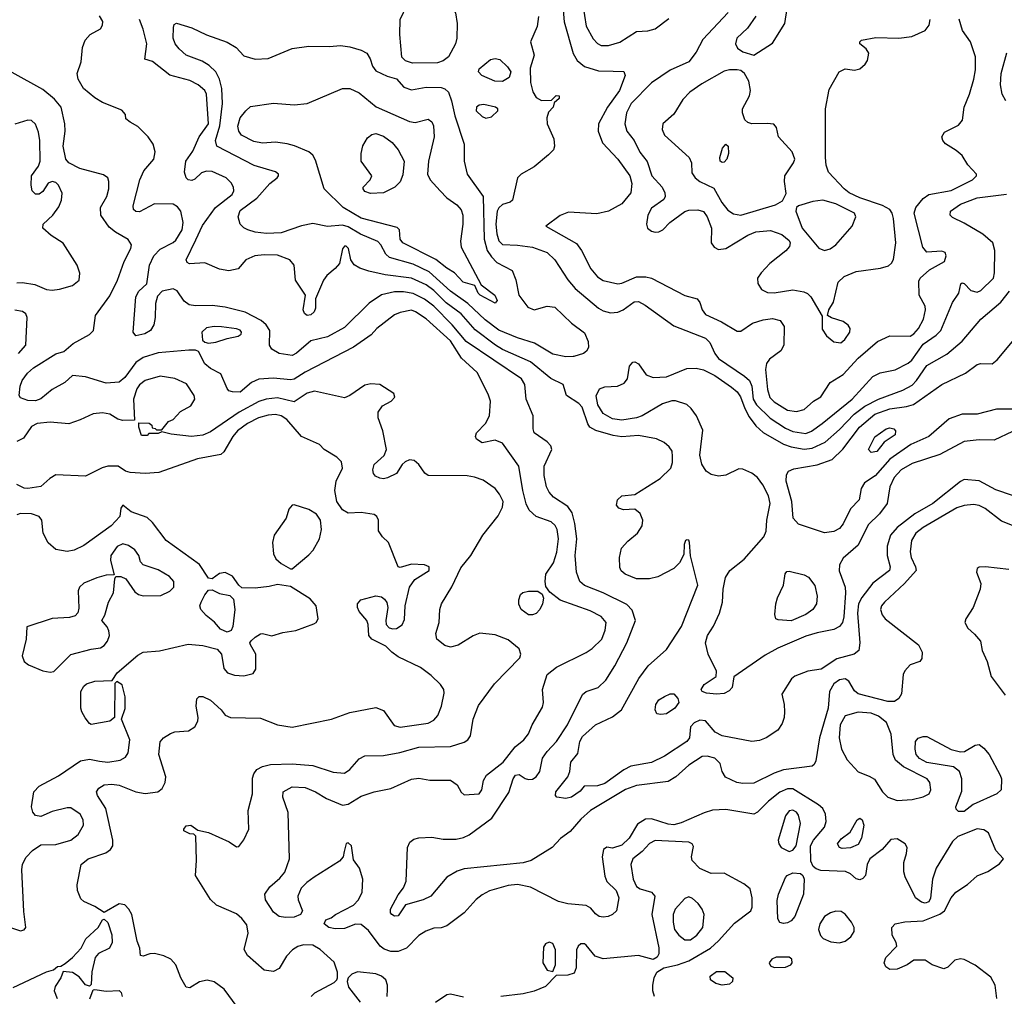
# Model space of a CAD drawing. Extents: x 1173079 to 1307053, y 522583 to 678478.
# Tile 233 of 256: x 1225291 to 1230581, y 606966 to 612215. Entities that reach past the tile are written whole.
import ezdxf

# ---------------------------------------------------------------- set-up
doc = ezdxf.new("R2010")
doc.units = 0

msp = doc.modelspace()

# ---------------------------------------------------------------- linework, layer by layer
at = {"layer": '0CON20XD'}
for points in [[(1228202.4, 612375), (1228216.2, 612203.8), (1228263.8, 612033.8), (1228285.4, 611995), (1228325, 611963.2), (1228400.6, 611940.6), (1228478.6, 611938.6), (1228536.9, 611936.9), (1228542.9, 611915), (1228512.5, 611835), (1228449.1, 611745), (1228400.5, 611655), (1228398.9, 611615), (1228422.6, 611552.6), (1228504.6, 611465), (1228568.2, 611375), (1228579.5, 611335), (1228574.4, 611285), (1228525, 611225.6), (1228455, 611186.2), (1228392.2, 611172.2), (1228238.8, 611181.2), (1228195, 611162.9), (1228117.5, 611105), (1228282.2, 611012.2), (1228309.4, 610975), (1228358.5, 610875), (1228395, 610832.5), (1228425, 610813.2), (1228505, 610796), (1228525, 610798.7), (1228605, 610832.2), (1228655, 610833.1), (1228685, 610826.4), (1228865, 610733.1), (1228930, 610715), (1228944.3, 610694.3), (1228957.1, 610655), (1228975, 610630.6), (1229061.4, 610591.4), (1229145, 610540), (1229165, 610541.2), (1229227, 610583), (1229285, 610601.5), (1229335, 610608.5), (1229377.3, 610597.3), (1229398.1, 610565), (1229396.9, 610465), (1229380.8, 610435), (1229319.1, 610390.9), (1229302.9, 610367.1), (1229298.2, 610335), (1229307.7, 610227.7), (1229321.8, 610185), (1229345, 610161.6), (1229415, 610116.9), (1229465, 610108.9), (1229505, 610120), (1229556.2, 610163.8), (1229595, 610188), (1229645.6, 610264.4), (1229715, 610308.5), (1229794.8, 610395.2), (1229898.9, 610485), (1229966.3, 610516.3), (1230075, 610514.7), (1230095, 610526.8), (1230118.9, 610555), (1230146.2, 610605), (1230157.9, 610655), (1230154.6, 610674.6), (1230124, 610735), (1230121.2, 610808.8), (1230128.8, 610825), (1230178.9, 610871.1), (1230258.6, 610915), (1230269.2, 610945), (1230262.7, 610962.7), (1230245, 610970.8), (1230165, 610965.6), (1230142.7, 610992.7), (1230096.6, 611175), (1230106.2, 611205), (1230145, 611254.1), (1230175, 611274.7), (1230295, 611296.4), (1230410.6, 611355), (1230431.1, 611375), (1230431.1, 611385), (1230384.8, 611434.8), (1230353.6, 611485), (1230322.6, 611512.6), (1230265, 611548.1), (1230250.6, 611565), (1230245.7, 611585), (1230259.7, 611610.3), (1230335, 611648.8), (1230356.2, 611675), (1230364.2, 611745), (1230393.3, 611815), (1230417.5, 611895), (1230425.6, 611945), (1230425.6, 612014.4), (1230398.6, 612095), (1230356.8, 612156.8), (1230337.6, 612217.6)], [(1227401.8, 611981.8), (1227364.3, 611994.3), (1227344.1, 612014.1), (1227332.9, 612135), (1227335.6, 612215), (1227373.1, 612295), (1227395, 612316.9), (1227415, 612321.1), (1227585, 612291.9), (1227617.8, 612277.8), (1227631.7, 612251.7), (1227640.4, 612195), (1227639.6, 612115), (1227632.5, 612085), (1227594.6, 612015.4), (1227565, 611993.5), (1227535, 611983.2), (1227401.8, 611981.8)], [(1228316.4, 612295), (1228335, 612180), (1228371.7, 612111.7), (1228395, 612087.5), (1228415, 612076.5), (1228453.8, 612076.2), (1228515, 612094.7), (1228605, 612151.3), (1228665, 612155.4), (1228705, 612166.2), (1228778, 612222)], [(1229245, 612232.9), (1229201.6, 612168.4), (1229144.5, 612115), (1229136.7, 612085), (1229147.5, 612062.5), (1229175, 612042.5), (1229235, 612024.2), (1229335, 612089.5), (1229401.9, 612195), (1229413.3, 612275)], [(1230625, 609495.7), (1230565, 609520), (1230477.8, 609587.8), (1230445, 609604.1), (1230415, 609608.6), (1230365, 609604.2), (1230325, 609591.2), (1230145, 609485.2), (1230106, 609455), (1230081.8, 609415), (1230075.3, 609355), (1230080, 609325), (1230103.5, 609275), (1230106.3, 609253.7), (1230045.2, 609184.8), (1229937.8, 609085), (1229921.1, 609065), (1229915.7, 609045), (1229925, 609016.7), (1229940, 608995), (1230120, 608855), (1230140, 608815), (1230138, 608782), (1230127.5, 608765), (1230075, 608747.1), (1230046.1, 608715), (1230037.3, 608695), (1230028, 608592), (1230014.1, 608565.9), (1229990, 608550), (1229955, 608550.7), (1229795, 608590.8), (1229775, 608607.7), (1229745, 608659.1), (1229725, 608672.5), (1229695, 608666.5), (1229665, 608644.7), (1229642.3, 608605), (1229635, 608513.8), (1229587.9, 608355), (1229568.8, 608231.2), (1229559.1, 608210.9), (1229547.6, 608202.4), (1229395, 608182.5), (1229345, 608165.6), (1229235, 608111.8), (1229175, 608109.5), (1229143.3, 608115), (1229083.6, 608143.6), (1229064, 608175), (1229055, 608216.7), (1229025, 608245.6), (1228985, 608256.2), (1228956.7, 608255), (1228885, 608208.5), (1228815.2, 608144.8), (1228775, 608119.6), (1228605, 608099.8), (1228545, 608076.8), (1228358.2, 607965), (1228305, 607918.2), (1228248, 607852), (1228196.3, 607813.7), (1228151.9, 607765), (1228038.8, 607695), (1227996, 607684), (1227679.5, 607650.5), (1227640.8, 607639.2), (1227585, 607607.1), (1227500, 607505), (1227458.8, 607485), (1227362.7, 607457.3), (1227325, 607399.1), (1227305, 607396.4), (1227290, 607405), (1227282.2, 607415), (1227283.5, 607435), (1227325, 607512), (1227351.9, 607548.1), (1227366.8, 607585), (1227374.6, 607765), (1227386, 607794), (1227409.1, 607810.9), (1227435, 607818.5), (1227505, 607820.5), (1227565, 607810.5), (1227635, 607810.5), (1227675, 607818.8), (1227705, 607833.8), (1227826.8, 607923.2), (1227918.5, 608061.5), (1227941.2, 608135), (1227955, 608154.4), (1227975, 608158.9), (1228007, 608137), (1228025, 608131.8), (1228045, 608133.1), (1228065.6, 608145), (1228084.5, 608175), (1228099.6, 608245), (1228125, 608281.2), (1228174.6, 608335), (1228233.8, 608425), (1228315, 608588.9), (1228335, 608603.3), (1228398.8, 608625), (1228439.4, 608665), (1228488, 608742), (1228553.1, 608865), (1228598.5, 608985), (1228581.4, 609041.4), (1228551.9, 609071.9), (1228425, 609135.3), (1228325, 609173.8), (1228299.4, 609195), (1228282.9, 609245), (1228274.6, 609334.6), (1228283.9, 609425), (1228273.6, 609506.4), (1228258.4, 609565), (1228235, 609597.9), (1228159.4, 609649.4), (1228136.2, 609676.2), (1228121.5, 609705), (1228108.5, 609765), (1228108.2, 609815), (1228150.6, 609905), (1228143.7, 609923.7), (1228125, 609945.8), (1228054.3, 609995), (1228048.6, 610015), (1228049.6, 610085), (1228012.3, 610175), (1228005.4, 610255), (1227986.9, 610285), (1227690.3, 610485), (1227615, 610575.2), (1227515, 610674.4), (1227465, 610712.5), (1227405, 610743.5), (1227352.5, 610752.5), (1227305, 610753), (1227234.7, 610735.3), (1227168.3, 610691.7), (1227035, 610560), (1226945, 610510.8), (1226855, 610489.2), (1226777.7, 610422.3), (1226755, 610410.4), (1226685, 610420.9), (1226644.7, 610444.7), (1226633.5, 610465), (1226634.7, 610545), (1226615.6, 610575.6), (1226587.4, 610597.4), (1226502.1, 610642.1), (1226395, 610670), (1226325, 610679.1), (1226235, 610677.2), (1226202, 610682), (1226175, 610701.5), (1226137.3, 610757.3), (1226115, 610768.9), (1226056.2, 610755), (1226031.2, 610728.8), (1226021.2, 610688.8), (1226019.2, 610615), (1226011.4, 610575), (1225994.2, 610545), (1225963.3, 610526.7), (1225915.6, 610515.6), (1225899.5, 610535), (1225915, 610726.2), (1225931.1, 610755), (1225974.4, 610795.6), (1225987.5, 610895), (1226010.7, 610945), (1226045, 610981.8), (1226115, 611016.9), (1226129.9, 611030.1), (1226164.1, 611085), (1226169.6, 611125), (1226155.9, 611185.9), (1226139, 611209), (1226115, 611222.9), (1226015.4, 611224.6), (1225935, 611181.8), (1225913.9, 611183.9), (1225902.5, 611195), (1225901.1, 611215), (1225935.5, 611355), (1225957.9, 611402.1), (1226011.9, 611465), (1226017.8, 611505), (1226008.6, 611545), (1225980.6, 611585), (1225925, 611640.8), (1225883.8, 611663.8), (1225861.7, 611681.7), (1225860, 611705), (1225838.8, 611728.8), (1225735, 611770), (1225695, 611794.4), (1225634, 611845), (1225604, 611895), (1225600, 611925), (1225621.2, 611988.8), (1225628.6, 612065), (1225642, 612105), (1225670, 612135), (1225724.2, 612165.8), (1225736.2, 612185), (1225738, 612205), (1225720, 612235)], [(1230625, 609658.2), (1230535, 609687.6), (1230445, 609736.6), (1230365, 609742.9), (1230345, 609732.9), (1230196.4, 609615), (1230100.1, 609559.9), (1230005.2, 609484.8), (1229970, 609445), (1229950.9, 609385), (1229950.9, 609335), (1229967.9, 609275), (1229963.8, 609255), (1229874.5, 609185.5), (1229815, 609110), (1229796.5, 609075), (1229791.1, 609025), (1229804.4, 608865.6), (1229800, 608825), (1229774.5, 608805.5), (1229680.8, 608779.2), (1229596.7, 608723.3), (1229525, 608713.1), (1229455, 608687.1), (1229437.6, 608672.4), (1229385, 608590), (1229397.5, 608535), (1229399.2, 608495), (1229398, 608465), (1229387.3, 608432.7), (1229363.2, 608396.8), (1229302, 608355), (1229265, 608340), (1229225, 608336.1), (1229065.6, 608365.6), (1229027.1, 608385), (1228975.6, 608445.6), (1228945, 608450.6), (1228914.4, 608435), (1228895.5, 608415), (1228889.1, 608355), (1228875.5, 608335), (1228755, 608255.9), (1228685, 608223.4), (1228575, 608202.3), (1228536.4, 608183.6), (1228435, 608109.2), (1228395, 608096.5), (1228324, 608096), (1228302.4, 608067.6), (1228255, 608035.4), (1228225, 608028.2), (1228177, 608037), (1228170, 608045), (1228171.9, 608065), (1228235.8, 608145), (1228246, 608175), (1228252, 608225), (1228289.4, 608270.6), (1228299.7, 608335), (1228315, 608362.7), (1228385, 608424.6), (1228475, 608467.5), (1228523.7, 608506.3), (1228616.7, 608673.3), (1228668.1, 608741.9), (1228765, 608830), (1228846, 608954), (1228934.2, 609175), (1228895, 609332.5), (1228888.8, 609405), (1228885, 609416.7), (1228875, 609420), (1228867.5, 609415), (1228861.2, 609395), (1228858.8, 609341.2), (1228836, 609295), (1228805, 609266), (1228718.9, 609221.1), (1228675, 609210.5), (1228605, 609210.5), (1228543.8, 609235), (1228521.9, 609251.9), (1228515, 609270), (1228513.6, 609325), (1228524.3, 609375), (1228557.3, 609412.7), (1228609.2, 609455), (1228634.4, 609495), (1228639.4, 609525), (1228625, 609560), (1228595, 609584.4), (1228535, 609580.8), (1228509.2, 609589.2), (1228498, 609605), (1228502.5, 609635), (1228525, 609655.8), (1228595, 609663.1), (1228731, 609749), (1228788.8, 609805), (1228798.5, 609835), (1228798, 609868), (1228795.6, 609895), (1228779.5, 609919.5), (1228753.1, 609943.1), (1228712.4, 609962.4), (1228615, 609980.9), (1228525, 609972), (1228479.6, 609979.6), (1228386.2, 610006.2), (1228354.7, 610024.7), (1228342.5, 610042.5), (1228312.4, 610132.4), (1228295, 610152.5), (1228228.8, 610195), (1228211.2, 610255), (1228145, 610287.1), (1228035, 610375.8), (1227885, 610442.7), (1227846.2, 610466.2), (1227738, 610548), (1227663.2, 610633.2), (1227582.4, 610692.4), (1227515, 610759), (1227475, 610789.6), (1227395, 610826.3), (1227255, 610843.5), (1227167.3, 610862.7), (1227118.6, 610878.6), (1227087.7, 610897.7), (1227069.1, 610925), (1227057.5, 610985), (1227045, 610998.1), (1227035, 610997.1), (1227025, 610983.3), (1227008.5, 610905), (1226985, 610876.9), (1226940.3, 610839.7), (1226922.5, 610815), (1226880, 610715), (1226880.5, 610665), (1226873.1, 610645), (1226855, 610628.1), (1226835, 610624.5), (1226820, 610635), (1226813.3, 610655), (1226826.9, 610735), (1226772.7, 610815), (1226764.5, 610895), (1226742.5, 610925), (1226675, 610949.7), (1226605, 610951.8), (1226553.9, 610946.1), (1226506, 610925), (1226464.6, 610875.4), (1226415, 610865.3), (1226365, 610873.8), (1226285, 610907.3), (1226202.4, 610902.4), (1226189.7, 610909.7), (1226186, 610925), (1226237.6, 611032.4), (1226272.1, 611107.9), (1226343.3, 611205), (1226431.5, 611275), (1226440.8, 611295), (1226440, 611315), (1226427.3, 611337.3), (1226399.2, 611365), (1226325, 611399.6), (1226295, 611401.5), (1226267.5, 611392.5), (1226231.7, 611358.3), (1226215, 611350), (1226195, 611354.2), (1226184.3, 611365), (1226175.7, 611395), (1226183.5, 611455), (1226221.4, 611508.6), (1226255.7, 611585), (1226305.9, 611655), (1226294, 611815), (1226284.6, 611835), (1226248.9, 611865), (1226205, 611888), (1226097.1, 611917.1), (1226005, 611990), (1225962.5, 612002.5), (1225974.5, 612085), (1225955, 612163.3), (1225934.6, 612215)], [(1228077.9, 612232.1), (1228071.7, 612178.3), (1228034.3, 612095.7), (1228054.3, 612025), (1228033.7, 611955), (1228035, 611876.7), (1228046.8, 611826.8), (1228065, 611796.7), (1228095, 611780), (1228147.5, 611782.5), (1228173, 611807), (1228190, 611805), (1228188.3, 611791.7), (1228162.5, 611767.5), (1228156.7, 611745), (1228131.7, 611718.3), (1228122.1, 611687.9), (1228124.5, 611655), (1228160.4, 611575), (1228164.5, 611535), (1228158.1, 611515), (1228132.1, 611487.9), (1228055, 611424.6), (1227984.3, 611385), (1227965.8, 611365), (1227939.2, 611245), (1227925.6, 611234.4), (1227885, 611222.1), (1227865, 611203.6), (1227855.3, 611185), (1227849.6, 611115), (1227853.8, 611063.8), (1227865, 611026.7), (1227885, 611007.3), (1227965, 611003.8), (1228045, 610991.7), (1228125, 610962.7), (1228166.1, 610925), (1228236.1, 610816.1), (1228275, 610769.6), (1228400, 610665), (1228425, 610650.5), (1228465, 610639.6), (1228505, 610642.1), (1228533.1, 610655), (1228591.7, 610698.3), (1228615, 610700.8), (1228651.3, 610681.3), (1228805, 610569.5), (1228975, 610503.3), (1228999, 610479), (1229025, 610420.4), (1229044.3, 610394.3), (1229185, 610299.2), (1229210.9, 610275), (1229223.8, 610245), (1229230.6, 610175), (1229248.6, 610145), (1229323.3, 610073.3), (1229405, 610019), (1229445, 610001.2), (1229515, 609991.2), (1229545, 610003.6), (1229601.5, 610045), (1229763.4, 610175), (1229875, 610296.5), (1229913, 610317), (1229995, 610332.7), (1230065, 610368.9), (1230083.9, 610385), (1230145, 610471.6), (1230215, 610519.4), (1230239.6, 610545), (1230303.1, 610695), (1230336, 610745), (1230347.5, 610795), (1230355, 610800), (1230365, 610796.7), (1230400, 610760), (1230435, 610750.6), (1230455, 610760), (1230521.9, 610825), (1230527.8, 610855), (1230529.5, 610975), (1230519.1, 611015), (1230465, 611062.4), (1230365, 611121.8), (1230301.5, 611151.5), (1230290.6, 611165), (1230292.2, 611185), (1230345, 611224.2), (1230435, 611258), (1230592.5, 611277.5)], [(1229097.1, 612252.9), (1228961.2, 612108.8), (1228925, 612040), (1228885, 611987.8), (1228785, 611944.4), (1228685, 611874.6), (1228575.9, 611765), (1228550, 611715), (1228542.7, 611655), (1228551.9, 611615), (1228592.2, 611565), (1228622.8, 611502.8), (1228662.4, 611452.4), (1228687.8, 611375), (1228742.2, 611315), (1228756.9, 611285), (1228757.9, 611265), (1228750.9, 611249.1), (1228685, 611202.1), (1228664.7, 611165), (1228658.8, 611115), (1228664.5, 611095), (1228685, 611079.1), (1228705, 611073.6), (1228725.4, 611074.6), (1228745.4, 611084.6), (1228784.5, 611125.5), (1228865, 611184.3), (1228885, 611191.4), (1228935, 611193.5), (1228965, 611183.5), (1228985, 611155.6), (1229007.5, 611095), (1229005.5, 611015), (1229021.8, 610991.8), (1229045, 610979.2), (1229085, 610985.4), (1229202.8, 611057.2), (1229245, 611074.8), (1229325, 611081.2), (1229385, 611061.1), (1229425, 611028.1), (1229430, 611015), (1229426.2, 610995), (1229407.3, 610972.7), (1229320.5, 610905), (1229275, 610854.4), (1229255.4, 610825), (1229256.9, 610796.9), (1229275.5, 610765.5), (1229307.8, 610747.8), (1229345, 610747.1), (1229445, 610762.1), (1229502.8, 610752.8), (1229523.6, 610743.6), (1229541.4, 610725), (1229601.7, 610621.7), (1229602.3, 610552.3), (1229626, 610515), (1229665, 610482.9), (1229701.7, 610478.3), (1229724.6, 610495.4), (1229750.6, 610535), (1229752.5, 610555), (1229742.4, 610572.4), (1229715, 610592.9), (1229652, 610612), (1229630, 610625), (1229638.8, 610655), (1229663.2, 610696.8), (1229688.6, 610805), (1229720, 610835), (1229785, 610862), (1229915, 610879.5), (1229958.8, 610891.2), (1229974.5, 610905.5), (1229985, 610926.7), (1229998.2, 611015), (1229985.8, 611145.8), (1229978.7, 611175), (1229965, 611194.5), (1229926.9, 611216.9), (1229805, 611256.6), (1229747.5, 611285), (1229719.5, 611305), (1229635.6, 611395), (1229623.6, 611433.6), (1229619.5, 611475), (1229619.2, 611735), (1229639.8, 611840.2), (1229694.3, 611935), (1229725, 611950), (1229775, 611944.2), (1229805, 611951.2), (1229833.3, 611975), (1229846.2, 611995), (1229853.3, 612035), (1229837.7, 612057.7), (1229804, 612085), (1229804, 612095), (1229813.3, 612105), (1229890.7, 612119.3), (1230014.3, 612115.7), (1230083.9, 612123.9), (1230155, 612157.1), (1230177.8, 612185), (1230181.8, 612215)], [(1228225, 610403.2), (1228155, 610418), (1228056.2, 610476.2), (1227965, 610505.3), (1227865, 610546.2), (1227790.9, 610600.9), (1227699.2, 610689.2), (1227605, 610755.2), (1227490.2, 610860.2), (1227405, 610900.6), (1227277.3, 610937.3), (1227257.7, 610955), (1227231.3, 611005), (1227215, 611022.7), (1227121.5, 611061.5), (1227055, 611101.9), (1227025, 611110.4), (1226945, 611103.6), (1226865, 611119.6), (1226805, 611106.2), (1226695, 611069.1), (1226615.9, 611065.9), (1226555, 611073.1), (1226516, 611085), (1226495, 611095.5), (1226475.6, 611115), (1226465.4, 611155.4), (1226475, 611190), (1226564.3, 611255.7), (1226634.3, 611335), (1226674, 611365), (1226682, 611375), (1226681.2, 611385), (1226665, 611396.9), (1226550.3, 611430.3), (1226350.5, 611535), (1226342.7, 611565), (1226365.7, 611644.3), (1226380.2, 611765), (1226377.1, 611845), (1226364.3, 611894.3), (1226344.2, 611934.2), (1226308.5, 611968.5), (1226271.1, 611991.1), (1226185.8, 612025), (1226148.1, 612058.1), (1226125.3, 612085.3), (1226115.5, 612115), (1226117, 612173), (1226121.4, 612188.6), (1226133.8, 612196.2), (1226215, 612170.9), (1226295, 612133.1), (1226405, 612094.4), (1226454.6, 612064.6), (1226495, 612020.8), (1226555, 612002.5), (1226625, 612006.7), (1226755, 612059.2), (1226845, 612072.9), (1226955, 612070.5), (1227014.6, 612075.4), (1227065, 612068.9), (1227125, 612051.2), (1227155.4, 612035.4), (1227173.3, 612005), (1227185.7, 611965), (1227205, 611940), (1227265, 611911.2), (1227315, 611896.7), (1227355, 611852.5), (1227395, 611838.1), (1227475, 611851.8), (1227555, 611850.5), (1227575, 611843.1), (1227594.4, 611825), (1227610.8, 611779.2), (1227628, 611698), (1227679.2, 611545), (1227678.9, 611455), (1227695.5, 611385), (1227780, 611265), (1227787, 611035), (1227803, 610975), (1227825, 610940), (1227855, 610910), (1227937.3, 610867.3), (1227957, 610817), (1227972.8, 610735), (1228020.5, 610670.5), (1228055, 610654.6), (1228125, 610674.5), (1228165, 610669.1), (1228254.6, 610584.6), (1228325, 610532), (1228345.4, 610485.4), (1228346.6, 610453.4), (1228335.9, 610434.1), (1228319.2, 610420.8), (1228267.5, 610405), (1228265, 610404.6), (1228225, 610403.2)], [(1227885, 611883.5), (1227843.3, 611885), (1227773.3, 611915), (1227756, 611935), (1227758.8, 611951.2), (1227819.7, 612000.3), (1227845, 612005.8), (1227870.3, 612000.3), (1227911.7, 611961.7), (1227928.6, 611935), (1227920, 611905), (1227885, 611883.5)], [(1230589.6, 611779.6), (1230569.2, 611815), (1230560.4, 611865), (1230563.4, 611925), (1230593.9, 612036.1)], [(1229165, 611164), (1229350.9, 611219.1), (1229388.3, 611241.7), (1229408.8, 611281.2), (1229398.9, 611345), (1229401.5, 611375), (1229447.5, 611445), (1229454.4, 611465), (1229440.6, 611505), (1229366.7, 611585), (1229357.5, 611635), (1229342.5, 611652.5), (1229307.5, 611657.5), (1229225, 611654.4), (1229203, 611663), (1229187.3, 611677.3), (1229174.5, 611714.5), (1229174.5, 611735), (1229212.5, 611805), (1229217.7, 611835), (1229207.8, 611885), (1229185, 611926.2), (1229165, 611941.2), (1229145, 611946.2), (1229105, 611946), (1229075, 611938.1), (1228955, 611869.6), (1228891.9, 611825), (1228854.2, 611785.8), (1228805, 611707.8), (1228746, 611655), (1228742, 611625), (1228754.4, 611594.4), (1228886.7, 611475), (1228899.5, 611445), (1228902.2, 611392.2), (1228919.5, 611365), (1228945.2, 611345.2), (1229019.6, 611309.6), (1229063, 611233), (1229095, 611191.5), (1229125, 611171.5), (1229165, 611164)], [(1227194.5, 608064.5), (1227285, 608083.3), (1227395, 608133.1), (1227435, 608137.8), (1227495, 608126.9), (1227605, 608128), (1227641.7, 608101.7), (1227662.7, 608062.7), (1227678.3, 608048.3), (1227759.2, 608055), (1227774.4, 608075), (1227783.1, 608125), (1227798.1, 608155), (1227888.4, 608225), (1227952.8, 608307.2), (1228000, 608345), (1228023.7, 608376.3), (1228044.4, 608425), (1228099.3, 608520.7), (1228104.3, 608545), (1228100, 608615), (1228124, 608695), (1228174, 608735), (1228335, 608813.8), (1228366.9, 608835), (1228419.2, 608885), (1228436.7, 608933.3), (1228440.8, 608975), (1228415, 609007.7), (1228355, 609037.7), (1228194.7, 609094.7), (1228138.6, 609138.6), (1228118.3, 609168.3), (1228113.8, 609195), (1228118, 609235), (1228158.4, 609295), (1228177.2, 609352.8), (1228184.8, 609425), (1228178.8, 609475), (1228166.8, 609496.8), (1228145.7, 609515.7), (1228065, 609545.5), (1228028.1, 609578.1), (1228012.3, 609612.3), (1227993.8, 609685), (1227972.3, 609815), (1227885, 609938.1), (1227845, 609955.8), (1227775, 609940), (1227745, 609960), (1227740, 609975), (1227744.3, 609995), (1227794, 610045), (1227814.5, 610085.5), (1227819.5, 610165), (1227808.3, 610201.7), (1227748.3, 610318.3), (1227665, 610395.3), (1227605, 610488.6), (1227475, 610607.2), (1227417.5, 610645), (1227395, 610652.9), (1227335, 610642), (1227305, 610628.9), (1227209.5, 610555), (1227178.9, 610521.1), (1227084.4, 610455), (1226825, 610321.1), (1226765, 610283.5), (1226745, 610279.7), (1226655, 610288.6), (1226575, 610282.9), (1226535.3, 610264.7), (1226475, 610212.9), (1226433.9, 610213.9), (1226415, 610220), (1226405, 610233.3), (1226370.9, 610310.9), (1226315, 610340), (1226285, 610365.8), (1226250.8, 610430.8), (1226235, 610438), (1226198.7, 610438.7), (1226035, 610424.2), (1225955, 610399), (1225915, 610371.9), (1225855, 610292.5), (1225825, 610267.5), (1225755, 610261.1), (1225643.9, 610296.1), (1225575, 610302.5), (1225534, 610265), (1225465, 610227.3), (1225405, 610176.6), (1225375, 610166.5), (1225335, 610167.3), (1225295, 610181.9), (1225287.1, 610195), (1225292.5, 610245), (1225303.3, 610275), (1225333.4, 610315), (1225365, 610343.3), (1225485, 610419.2), (1225528.3, 610431.7), (1225578.8, 610475), (1225665, 610523.3), (1225687.1, 610545), (1225698.6, 610625), (1225775, 610730), (1225816.5, 610815), (1225851.5, 610915), (1225887.5, 610985), (1225890.6, 611005), (1225873.2, 611033.2), (1225805, 611072.9), (1225770.6, 611100.6), (1225726.4, 611165), (1225725.5, 611205), (1225758.2, 611265), (1225768.9, 611305), (1225770, 611345), (1225763.8, 611365), (1225740.3, 611380.3), (1225614.2, 611415), (1225555.6, 611445), (1225538.8, 611465), (1225523.5, 611535), (1225534.6, 611615), (1225533.2, 611655), (1225514.1, 611745), (1225478, 611788), (1225415, 611840), (1225250.8, 611930.8)], [(1227845, 610691.2), (1227765, 610733.6), (1227753.5, 610745), (1227735.8, 610785.8), (1227673.5, 610805), (1227627.1, 610855), (1227585, 610879.7), (1227526.7, 610926.7), (1227350, 611015), (1227335.6, 611035), (1227331.4, 611085), (1227318.5, 611098.5), (1227125, 611148), (1227028.5, 611205), (1226927.3, 611305), (1226880.5, 611460.5), (1226866, 611486), (1226845, 611504.5), (1226767.4, 611537.4), (1226727.1, 611547.1), (1226665, 611556.2), (1226595, 611550.4), (1226549.1, 611560.9), (1226481.9, 611595), (1226468.2, 611615), (1226462, 611642), (1226475, 611686.9), (1226505, 611725.8), (1226531.4, 611748.6), (1226655, 611766.7), (1226765, 611757.7), (1226835, 611764.6), (1227025, 611845.3), (1227065, 611845.3), (1227115, 611821.5), (1227206.1, 611746.1), (1227385, 611667.9), (1227415, 611662.2), (1227485, 611680), (1227505.4, 611665.4), (1227514.3, 611645), (1227517.1, 611585), (1227486.6, 611455), (1227482.1, 611385), (1227495.3, 611355), (1227549.2, 611295), (1227585, 611256.6), (1227639, 611219), (1227662.6, 611192.6), (1227670.8, 611165), (1227671.5, 611115), (1227658.8, 611025), (1227662.4, 610992.4), (1227769.7, 610789.7), (1227844, 610735), (1227855.8, 610705), (1227845, 610691.2)], [(1227795, 611686), (1227825, 611692), (1227860, 611725), (1227860, 611735), (1227846.2, 611745), (1227785, 611758.9), (1227758.8, 611755), (1227744.4, 611745), (1227743.3, 611725), (1227775, 611694), (1227795, 611686)], [(1225275, 610800.4), (1225305, 610802.1), (1225371.7, 610791.7), (1225434.3, 610764.3), (1225465, 610760.8), (1225505, 610765.8), (1225575, 610786.4), (1225611.1, 610815), (1225613.2, 610853.2), (1225599.2, 610895), (1225525, 611013.8), (1225460, 611055), (1225414.3, 611095), (1225416.9, 611115), (1225469.2, 611165), (1225500.3, 611209.7), (1225515.4, 611244.6), (1225518.3, 611281.7), (1225500, 611325), (1225485, 611339.4), (1225465, 611345.6), (1225443.4, 611336.6), (1225415, 611292), (1225395, 611277.1), (1225375, 611277.5), (1225358.6, 611295), (1225352.2, 611325), (1225353.3, 611375), (1225391.9, 611428.1), (1225401.1, 611455), (1225398.8, 611565), (1225391.1, 611611.1), (1225375, 611653.8), (1225355, 611672.5), (1225335, 611674.2), (1225265, 611652.5)], [(1227175, 611280), (1227145, 611291.2), (1227136.7, 611305), (1227136.7, 611315), (1227173.3, 611355), (1227183.3, 611375), (1227125.8, 611455), (1227125.7, 611495), (1227135, 611537.5), (1227160, 611580), (1227182.6, 611597.4), (1227205, 611602.9), (1227245, 611588.1), (1227291.4, 611555), (1227325, 611515.7), (1227355.6, 611455), (1227348.9, 611381.1), (1227335, 611343.8), (1227306.7, 611315), (1227245, 611284), (1227175, 611280)], [(1229065, 611446.7), (1229054.2, 611454.2), (1229052.5, 611475), (1229066.7, 611525), (1229085, 611546.2), (1229096.2, 611535), (1229098, 611495), (1229090, 611465), (1229075, 611448.8), (1229065, 611446.7)], [(1229615, 610974.4), (1229645, 610983.1), (1229676, 611004), (1229763.8, 611105), (1229782.5, 611155), (1229775.6, 611175), (1229675, 611224.3), (1229605, 611244.3), (1229552, 611238), (1229475.6, 611214.4), (1229463.8, 611205), (1229460, 611185), (1229495.3, 611095), (1229585, 610986.9), (1229615, 610974.4)], [(1229034, 608714), (1228989.2, 608805), (1228975.7, 608865.7), (1228985.6, 608905), (1229017.5, 608955), (1229050.5, 609025), (1229066.5, 609085), (1229070.4, 609155), (1229082.6, 609217.4), (1229105.7, 609255), (1229182.9, 609315), (1229288.9, 609435), (1229302.1, 609465), (1229305.4, 609525), (1229322.8, 609615), (1229314, 609655), (1229283.3, 609715), (1229254.4, 609754.4), (1229225, 609777.7), (1229175, 609798.9), (1229155, 609800.7), (1229085, 609767.2), (1229045, 609761.3), (1229005, 609770.4), (1228978, 609788), (1228956, 609826), (1228944.7, 609875), (1228960.9, 610009.1), (1228927.3, 610085), (1228898.9, 610125), (1228875, 610146.2), (1228815, 610166.7), (1228795, 610166.7), (1228745, 610149.6), (1228635, 610086.5), (1228604.2, 610075), (1228525, 610062.6), (1228475, 610070.2), (1228425, 610098.2), (1228396.2, 610145), (1228387.2, 610192.8), (1228405, 610230.5), (1228435, 610241.8), (1228503.3, 610245), (1228538.7, 610261.3), (1228555.5, 610285), (1228567, 610353), (1228585, 610374.3), (1228595, 610376.7), (1228615, 610365.6), (1228656.4, 610306.4), (1228695, 610291.5), (1228765, 610294.6), (1228875, 610340.4), (1228925, 610341.3), (1228965, 610333.3), (1229025, 610303.3), (1229115, 610240), (1229145, 610214.7), (1229163, 610187), (1229185.9, 610125.9), (1229210.6, 610080.6), (1229245, 610031.8), (1229285.5, 609995.5), (1229395, 609934.3), (1229435, 609918.3), (1229505, 609905.7), (1229548.5, 609911.5), (1229618.9, 609945), (1229695, 610011.9), (1229774.9, 610095.1), (1229831.9, 610138.1), (1229905, 610176.1), (1230035, 610223.3), (1230085, 610251.4), (1230108.1, 610275), (1230165, 610356.9), (1230272.6, 610417.4), (1230355, 610486.4), (1230454.5, 610605), (1230562.5, 610697.5), (1230609.3, 610755)], [(1225285, 610420.9), (1225323.6, 610465), (1225330, 610615), (1225323.1, 610633.1), (1225306.5, 610646.5), (1225265, 610653.1)], [(1226305, 610475.8), (1226345, 610481.4), (1226405, 610501.9), (1226465, 610513.1), (1226480.8, 610525), (1226482.9, 610535), (1226475.3, 610545.3), (1226455, 610552.7), (1226375, 610563.8), (1226335, 610565.9), (1226295, 610559.2), (1226268.9, 610535), (1226273, 610493), (1226285, 610481.2), (1226305, 610475.8)], [(1230695, 610121.4), (1230539, 610121), (1230435, 610094), (1230354.7, 610095.3), (1230285, 610068.8), (1230174.5, 609975), (1230078.4, 609931.6), (1229965, 609852.1), (1229886.6, 609763.4), (1229830, 609725), (1229812.5, 609695), (1229800.6, 609635), (1229754.1, 609585.9), (1229715.4, 609505), (1229695, 609480), (1229665, 609464), (1229615, 609457.8), (1229545, 609480.5), (1229475, 609503.8), (1229446.2, 609535), (1229439.3, 609625), (1229409.2, 609735), (1229411.2, 609768.8), (1229421.8, 609788.2), (1229449.4, 609800.6), (1229575, 609822.1), (1229655, 609851.6), (1229713.4, 609906.6), (1229802.3, 610025), (1229885.1, 610094.9), (1229965, 610123.8), (1230054.8, 610135.2), (1230093.1, 610146.9), (1230245, 610254.6), (1230371.4, 610315), (1230435, 610361.5), (1230455, 610367.8), (1230515, 610365.6), (1230542.9, 610387.1), (1230643.5, 610506.5)], [(1226857.5, 606965), (1226876, 606985), (1226979.7, 607040.3), (1226993.8, 607055), (1226998.8, 607065), (1226997.5, 607095), (1226979.5, 607149.5), (1226905, 607217.3), (1226865, 607240.8), (1226815, 607242.8), (1226785, 607233.8), (1226755.7, 607215), (1226725, 607182.5), (1226685, 607116), (1226655, 607100), (1226605, 607106.2), (1226514.5, 607184.5), (1226497.3, 607217.3), (1226518.5, 607305), (1226510.2, 607350.2), (1226485, 607383.3), (1226455, 607408.5), (1226348, 607455), (1226315.4, 607485.4), (1226235.6, 607615), (1226240.8, 607695), (1226237, 607827), (1226227, 607837), (1226205, 607840), (1226172.5, 607855), (1226172.5, 607865), (1226185, 607882.5), (1226210, 607885), (1226248.3, 607858.3), (1226305, 607846), (1226415.9, 607795.9), (1226455, 607770), (1226468.3, 607771.7), (1226495, 607807.5), (1226521.2, 607865), (1226518.6, 607965), (1226542.1, 608055), (1226542.1, 608137.9), (1226548.6, 608161.4), (1226565.4, 608184.6), (1226595, 608201.8), (1226638.2, 608211.8), (1226755, 608214.7), (1226865, 608206.5), (1226975, 608171.1), (1227035, 608164.5), (1227065.2, 608184.8), (1227115, 608242.2), (1227145, 608258.1), (1227245, 608260.9), (1227333.5, 608276.5), (1227434.7, 608305.3), (1227605, 608308.7), (1227678.3, 608331.7), (1227698, 608345), (1227712, 608365), (1227727.8, 608455), (1227755, 608529.2), (1227841.5, 608645), (1227977.5, 608785), (1227983.1, 608805), (1227973.6, 608833.6), (1227915, 608881.5), (1227845, 608908.2), (1227762.9, 608917.1), (1227726.2, 608903.8), (1227646.2, 608853.8), (1227605, 608843.3), (1227575, 608850.6), (1227531.4, 608885), (1227526.9, 608915), (1227544.4, 608975.6), (1227547.1, 609045), (1227557.1, 609075), (1227613.3, 609166.7), (1227661.1, 609268.9), (1227715.4, 609335), (1227778.5, 609445), (1227862.2, 609547.8), (1227884.6, 609595), (1227887.5, 609625), (1227867.9, 609665), (1227845, 609694.4), (1227780.2, 609740.2), (1227735, 609756.5), (1227695, 609762.7), (1227485.3, 609765.3), (1227467.1, 609777.1), (1227434.5, 609825), (1227409.2, 609845), (1227385, 609848.5), (1227360.9, 609839.1), (1227345.6, 609825), (1227315, 609776.2), (1227267, 609753), (1227245, 609747.5), (1227225, 609750.8), (1227202.1, 609762.1), (1227192, 609775), (1227187.5, 609795), (1227195.8, 609825), (1227248.3, 609871.7), (1227261.9, 609905), (1227241.8, 610005), (1227216.9, 610075), (1227217.1, 610105), (1227240.4, 610139.6), (1227286, 610165), (1227305.9, 610185.9), (1227300, 610205), (1227225, 610253.8), (1227177.3, 610257.3), (1227145, 610250.8), (1227065, 610195.7), (1227035, 610182.9), (1226875, 610218), (1226835, 610208.2), (1226765, 610161.1), (1226675, 610183.3), (1226615, 610175.2), (1226575, 610161.9), (1226469.6, 610105), (1226315, 609998.9), (1226275, 609981.8), (1226213.8, 609973.8), (1226105, 609986.7), (1226055, 610000), (1226035, 609990), (1225985, 609990), (1225975, 609980), (1225945, 609980), (1225930, 610025), (1225931.7, 610048.3), (1225987, 610047), (1226000, 610035), (1226001.7, 610021.7), (1226018.3, 610018.3), (1226025, 610010), (1226055, 610010), (1226090, 610055), (1226115, 610066.7), (1226155, 610109.2), (1226209.8, 610140.2), (1226231.9, 610175), (1226228.6, 610195), (1226187.2, 610257.2), (1226125, 610286.4), (1226045, 610298.2), (1225965, 610275.4), (1225935, 610251.5), (1225919.9, 610230.1), (1225902, 610175), (1225908.3, 610061.7), (1225845, 610060), (1225818.5, 610068.5), (1225775, 610094.6), (1225735, 610102.5), (1225685, 610095.6), (1225615.6, 610064.4), (1225555, 610042.5), (1225455, 610051.2), (1225384.7, 610045.3), (1225355, 610027.8), (1225310.9, 609965), (1225275, 609947.2)], [(1226458.8, 606908.8), (1226389.4, 607005), (1226335, 607044.5), (1226297.4, 607052.6), (1226256.9, 607043.1), (1226205, 607012), (1226185.9, 607015.9), (1226155.7, 607065.7), (1226129.2, 607135), (1226102, 607165), (1226065, 607183.1), (1226015, 607195.7), (1225990, 607195), (1225955, 607182.5), (1225940, 607185), (1225936, 607225), (1225922.1, 607262.1), (1225893.3, 607405), (1225877.8, 607435), (1225855, 607458.1), (1225825, 607463.3), (1225745, 607416.7), (1225695, 607449.4), (1225636.2, 607475), (1225620, 607490), (1225601.4, 607535), (1225600, 607565), (1225621.4, 607675), (1225658.8, 607705), (1225753.8, 607736.2), (1225779.2, 607755), (1225791.9, 607775), (1225791.5, 607805), (1225753.9, 607975), (1225709.6, 608045), (1225703.6, 608065), (1225715.6, 608085), (1225745, 608102.1), (1225785, 608106.9), (1225825, 608101.2), (1225915, 608064.5), (1225965, 608055.5), (1226033.3, 608065), (1226056.4, 608083.6), (1226072.2, 608115), (1226076.7, 608145), (1226039.1, 608265), (1226045, 608333.3), (1226062.5, 608355), (1226100.8, 608379.2), (1226125, 608387.1), (1226197, 608393), (1226230.8, 608415), (1226247.1, 608445), (1226249.2, 608465), (1226238.8, 608525), (1226242.5, 608565), (1226255, 608577.5), (1226275, 608576.7), (1226315, 608558), (1226373.8, 608505), (1226395, 608476.7), (1226423.9, 608463.9), (1226585, 608460), (1226675.8, 608425.8), (1226755, 608411.9), (1226966.2, 608455), (1227065, 608491.5), (1227205, 608517.3), (1227245, 608501.9), (1227302.2, 608422.2), (1227335, 608412.7), (1227485, 608433.8), (1227515, 608450), (1227536.7, 608475), (1227556.5, 608525), (1227570.6, 608595), (1227569.4, 608615), (1227551.7, 608641.7), (1227500.8, 608690.8), (1227445, 608733.6), (1227325, 608790.6), (1227290, 608815), (1227257.9, 608847.9), (1227182.5, 608885), (1227166.7, 608905), (1227163.6, 608963.6), (1227156.2, 608985), (1227115, 609034), (1227105.6, 609055), (1227105.7, 609075), (1227123.4, 609096.6), (1227205, 609117.8), (1227235, 609112.9), (1227250.7, 609100.7), (1227262.6, 609082.6), (1227269.4, 609055), (1227257.5, 608985), (1227260, 608965), (1227275, 608946.2), (1227295, 608940.8), (1227315, 608942.9), (1227345, 608962), (1227358.7, 608991.3), (1227361.4, 609065), (1227385.8, 609164.2), (1227413.2, 609206.8), (1227490.8, 609255), (1227491.2, 609275), (1227465, 609285.7), (1227395, 609287.8), (1227335, 609270), (1227325, 609273.3), (1227272.5, 609405), (1227240, 609435), (1227218.3, 609468.3), (1227218, 609525), (1227208.8, 609545), (1227195, 609556), (1227125.7, 609565.7), (1227055, 609563.1), (1227025, 609580.5), (1226995.4, 609625), (1226984.6, 609685), (1226991.5, 609735), (1227025.4, 609805), (1227019.3, 609839.3), (1226994.1, 609864.1), (1226926, 609905), (1226901.1, 609931.1), (1226805.5, 609975.5), (1226726.4, 610066.4), (1226695.6, 610085.6), (1226665, 610093.2), (1226625, 610089.5), (1226574.4, 610075), (1226515, 610044.2), (1226461.6, 610005), (1226435.3, 609975), (1226387.1, 609892.9), (1226371.9, 609878.1), (1226246, 609855), (1226038, 609782), (1225965, 609776.4), (1225885, 609781.2), (1225858.5, 609788.5), (1225820, 609815), (1225765, 609815.8), (1225733.2, 609806.8), (1225645, 609762), (1225485, 609767.8), (1225451.9, 609748.1), (1225405, 609706.5), (1225335, 609694.6), (1225315, 609697.5), (1225275, 609717.1)], [(1230625, 610001.5), (1230525.6, 609954.4), (1230445, 609956.6), (1230365, 609946.9), (1230235, 609878.7), (1230085, 609829.6), (1230025.8, 609795), (1229988.2, 609755), (1229966.2, 609705), (1229951.6, 609615), (1229910.8, 609559.2), (1229849.7, 609500.3), (1229795, 609390), (1229715, 609320), (1229695.5, 609285), (1229692.7, 609252.7), (1229725.3, 609165.3), (1229727.9, 609135), (1229718.9, 609005), (1229711.2, 608975), (1229695, 608952.7), (1229665, 608937.7), (1229575, 608920.3), (1229515, 608900.9), (1229363.1, 608836.9), (1229295, 608799.1), (1229127, 608683), (1229118.8, 608625), (1229103, 608607), (1229076.4, 608593.6), (1229035, 608590), (1228980, 608595), (1228956.7, 608605), (1228951.2, 608615), (1228968.3, 608641.7), (1229033.3, 608685), (1229034, 608714)], [(1229865, 609888.9), (1229851.9, 609905), (1229885, 609972.5), (1229946.2, 610015), (1229965, 610020.5), (1229988, 610015), (1229996.7, 610005), (1229995, 609982.9), (1229936.1, 609943.9), (1229895, 609894.6), (1229865, 609888.9)], [(1225225, 607341.8), (1225295, 607317.5), (1225315, 607324), (1225324, 607335), (1225312.2, 607422.2), (1225302.1, 607645), (1225305, 607676.7), (1225325, 607714.2), (1225359.8, 607750.2), (1225405, 607780), (1225485, 607782.7), (1225565.2, 607804.8), (1225605.4, 607835), (1225633.2, 607885), (1225632.1, 607915), (1225615.3, 607945.3), (1225565, 607979.6), (1225545, 607979.6), (1225465, 607959.1), (1225405, 607933.1), (1225375, 607937.5), (1225361.1, 607955), (1225354.6, 607984.6), (1225366.9, 608065), (1225394.8, 608095.2), (1225498.7, 608151.3), (1225618.3, 608231.7), (1225665, 608240.5), (1225719.4, 608229.4), (1225765, 608223.5), (1225831.2, 608235), (1225858.7, 608251.3), (1225873.5, 608275), (1225882.9, 608345), (1225837.5, 608455), (1225857.7, 608512.3), (1225858, 608575), (1225840.7, 608640.7), (1225812.5, 608657.5), (1225802.5, 608647.5), (1225800, 608465), (1225775, 608443.8), (1225675, 608427.5), (1225665, 608432.5), (1225643, 608463), (1225624.2, 608495), (1225620, 608515), (1225620, 608605), (1225635, 608633.3), (1225650, 608645), (1225695, 608660), (1225787.5, 608662.5), (1225814, 608705), (1225925, 608800), (1225955, 608816), (1226042.7, 608822.7), (1226195, 608859.1), (1226275, 608850.5), (1226352.5, 608832.5), (1226374.1, 608804.1), (1226387.7, 608727.7), (1226406.7, 608705), (1226445, 608691.9), (1226495, 608687.5), (1226545, 608701.2), (1226560, 608725), (1226560, 608805), (1226530, 608855), (1226527.5, 608865), (1226534.1, 608875.9), (1226555, 608896.7), (1226585, 608913.8), (1226595, 608916.2), (1226645, 608903.8), (1226705, 608921.5), (1226775, 608932), (1226871.8, 608968.2), (1226884.4, 608975.6), (1226894.3, 608995), (1226883.6, 609065), (1226852, 609102), (1226745, 609169.2), (1226675, 609180), (1226631.4, 609168.6), (1226555, 609160), (1226485, 609162), (1226468.8, 609175), (1226434.5, 609224.5), (1226395, 609242.9), (1226365, 609237.5), (1226325, 609210), (1226305, 609213.8), (1226256.1, 609286.1), (1226076.9, 609415), (1226005, 609512), (1225975, 609540), (1225890.5, 609570.5), (1225845, 609606.2), (1225835, 609590), (1225828.1, 609545), (1225782.5, 609495), (1225635, 609388.5), (1225584.2, 609364.2), (1225545, 609356.7), (1225485, 609366.9), (1225443.4, 609403.4), (1225416.9, 609455), (1225409.4, 609525), (1225395.7, 609545), (1225355, 609559.3), (1225295, 609560.3), (1225275, 609553.9)], [(1226755, 609263.3), (1226845, 609337.8), (1226866.9, 609363.1), (1226901.1, 609425), (1226912.3, 609475), (1226906.2, 609525), (1226885, 609557.1), (1226845, 609582.9), (1226765, 609608), (1226755, 609606.2), (1226737.5, 609585), (1226722.1, 609535), (1226657.9, 609445), (1226648.5, 609405), (1226654.5, 609344.5), (1226667.6, 609317.6), (1226695, 609292), (1226745, 609263.3), (1226755, 609263.3)], [(1225455, 608707.8), (1225475, 608711.5), (1225565, 608802.1), (1225675, 608831.9), (1225725, 608839.4), (1225745, 608851.4), (1225763.3, 608875), (1225772.5, 608905), (1225769.8, 608929.8), (1225760.9, 608950.9), (1225732.5, 608985), (1225748.8, 609015), (1225767.1, 609085), (1225795.5, 609135), (1225801.2, 609208.8), (1225807.5, 609222.5), (1225835, 609222), (1225860.3, 609210.3), (1225909.4, 609139.4), (1225928.8, 609125), (1225955, 609117.5), (1226049.2, 609120.8), (1226096.7, 609143.3), (1226118.1, 609165), (1226118.1, 609195), (1226095, 609222.5), (1226035, 609257.8), (1225954.2, 609284.2), (1225940.3, 609300.3), (1225930, 609335), (1225908.9, 609365), (1225875, 609388.2), (1225845, 609397.2), (1225815, 609383.1), (1225780, 609335), (1225779.1, 609309.1), (1225798.3, 609231.7), (1225755, 609230), (1225705, 609215.6), (1225635, 609185.6), (1225612.5, 609165), (1225604.3, 609145), (1225608.5, 609051.5), (1225602.7, 609027.3), (1225589.2, 609010.8), (1225558.8, 609001.2), (1225465, 608996.5), (1225328.3, 608951.7), (1225325.5, 608885), (1225304.2, 608795), (1225314, 608765), (1225337.5, 608747.5), (1225415, 608715.6), (1225455, 608707.8)], [(1229435, 608984.7), (1229365, 608989.2), (1229353.8, 608995), (1229347.3, 609017.3), (1229352.7, 609075), (1229362.1, 609107.9), (1229394.4, 609175), (1229403.6, 609236.4), (1229411.7, 609248.3), (1229425, 609251.2), (1229505, 609231.1), (1229528.9, 609218.9), (1229563.5, 609173.5), (1229576.1, 609116.1), (1229570.8, 609075), (1229551.8, 609045), (1229515, 609018.5), (1229435, 608984.7)], [(1230605, 609259.6), (1230480, 609275), (1230445, 609273.1), (1230434.4, 609265), (1230431.5, 609245), (1230454.3, 609185), (1230451.4, 609155), (1230413.8, 609055), (1230374.4, 608995), (1230368.6, 608975), (1230384.3, 608945), (1230421.4, 608911.4), (1230452.5, 608875), (1230462.5, 608825), (1230488.9, 608765), (1230509.2, 608685), (1230585.3, 608585.3)], [(1226405, 608923.8), (1226368.8, 608938.8), (1226337.6, 608977.6), (1226292.2, 609012.2), (1226264.3, 609045), (1226259.4, 609065), (1226265.6, 609085), (1226285, 609124), (1226305, 609148), (1226325, 609150.8), (1226365, 609131.1), (1226419.8, 609119.8), (1226440, 609100), (1226446.4, 609045), (1226436.1, 608953.9), (1226427.7, 608932.3), (1226405, 608923.8)], [(1228045, 609015.6), (1228025, 609016.9), (1227985.5, 609045.5), (1227973.2, 609073.2), (1227973, 609097), (1227982, 609125), (1227994.3, 609135.7), (1228025, 609144.2), (1228073.9, 609143.9), (1228097.5, 609127.5), (1228104.2, 609105), (1228098.9, 609075), (1228085.9, 609044.1), (1228065, 609023.3), (1228045, 609015.6)], [(1228735, 608480), (1228714.2, 608484.2), (1228704, 608505), (1228709.2, 608535), (1228725, 608558.8), (1228755, 608578), (1228785, 608592), (1228805, 608591.2), (1228827, 608567), (1228832, 608545), (1228810, 608515), (1228765, 608484), (1228735, 608480)], [(1230005, 608017.9), (1230085, 608022.9), (1230145, 608037.5), (1230176.7, 608055), (1230186.7, 608075), (1230180.6, 608115), (1230165.7, 608135), (1230039.3, 608199.3), (1229995.4, 608235), (1229984.1, 608265), (1229972.5, 608375), (1229947.4, 608437.4), (1229905, 608472.4), (1229865, 608487), (1229795, 608493.2), (1229725, 608473.6), (1229698.4, 608425), (1229692.8, 608355), (1229706.2, 608295), (1229737.3, 608237.3), (1229795, 608172.1), (1229855, 608149.6), (1229882.7, 608132.7), (1229925.4, 608065), (1229955.6, 608035.6), (1230005, 608017.9)], [(1230335, 607959.4), (1230322.2, 607972.2), (1230319.4, 607985), (1230352.2, 608067.8), (1230352.5, 608135), (1230340.5, 608175), (1230308.6, 608198.6), (1230165, 608223.1), (1230125, 608244.7), (1230107.7, 608265), (1230100.9, 608295), (1230102.9, 608335), (1230117.4, 608352.6), (1230145, 608362.7), (1230165, 608361.8), (1230295, 608293.3), (1230345, 608279.7), (1230367.7, 608282.3), (1230425, 608316.5), (1230445, 608319.5), (1230470.4, 608300.4), (1230498.8, 608265), (1230559.2, 608155), (1230566.1, 608133.9), (1230563.8, 608075), (1230541.2, 608055), (1230413.2, 607996.8), (1230365, 607959.5), (1230335, 607959.4)], [(1230540, 606955), (1230531.9, 607025), (1230509, 607069), (1230425, 607132.7), (1230365, 607163.5), (1230345, 607167.8), (1230315, 607160), (1230277.5, 607122.5), (1230255.7, 607114.3), (1230193.3, 607135), (1230155, 607160), (1230095, 607160), (1230058.8, 607135), (1230005, 607111.2), (1229965, 607110.5), (1229943.9, 607123.9), (1229934.5, 607145), (1229944.3, 607175), (1230002.5, 607235), (1229998.8, 607255), (1229977.5, 607295), (1229977.1, 607335), (1229995, 607355.6), (1230045.8, 607365.8), (1230145, 607372), (1230235, 607407.5), (1230259.2, 607425), (1230294.5, 607495), (1230320.5, 607525), (1230382.8, 607567.2), (1230435, 607612.9), (1230493, 607637), (1230555, 607678), (1230576.7, 607705), (1230535, 607748.8), (1230496, 607845), (1230471.5, 607861.5), (1230435, 607866.8), (1230331.5, 607825), (1230302, 607798), (1230213.8, 607655), (1230194.6, 607595), (1230185, 607492.5), (1230175, 607473.3), (1230155, 607466.2), (1230135, 607472), (1230104.4, 607494.4), (1230048.3, 607608.3), (1230040, 607635), (1230040, 607685), (1230055.8, 607734.2), (1230058, 607765), (1230048, 607785), (1230005, 607813.1), (1229971.4, 607808.6), (1229924.6, 607755.4), (1229857.9, 607705), (1229843.5, 607675), (1229834.4, 607615), (1229821.2, 607598.8), (1229805, 607591.2), (1229785, 607596.5), (1229754.2, 607624.2), (1229727.1, 607637.1), (1229595, 607641.5), (1229570.7, 607650.7), (1229554.4, 607664.4), (1229542.1, 607692.1), (1229540, 607775), (1229555.3, 607805), (1229614, 607875), (1229624, 607905), (1229620.8, 607945), (1229606.2, 607975), (1229583.3, 607995), (1229445, 608081.7), (1229415, 608080.7), (1229375, 608063.1), (1229314.4, 608015.6), (1229255, 607955.5), (1229235, 607945.5), (1229085, 607970), (1229013.3, 607966.7), (1228967.4, 607952.6), (1228845, 607898.4), (1228805, 607887.9), (1228775, 607890.6), (1228685, 607920.4), (1228652.3, 607917.7), (1228609.1, 607890.9), (1228565.7, 607815), (1228525, 607778.1), (1228475, 607762.5), (1228445, 607766.7), (1228427.5, 607755), (1228420.8, 607715), (1228435, 607612.5), (1228445, 607583.3), (1228495, 607533.8), (1228509.5, 607495), (1228496.7, 607425), (1228475, 607405.5), (1228452, 607395), (1228425, 607390.4), (1228404.8, 607394.8), (1228385, 607408.5), (1228359.9, 607439.9), (1228334.7, 607454.7), (1228235, 607462.4), (1228185, 607475.9), (1228035, 607551.8), (1227965, 607567.3), (1227915, 607562.2), (1227815, 607532.2), (1227775, 607510.6), (1227743.6, 607486.4), (1227678.1, 607415), (1227585, 607344.2), (1227555.9, 607334.1), (1227515, 607331.4), (1227473.2, 607316.8), (1227435, 607293.3), (1227369.2, 607225), (1227325, 607206.1), (1227285, 607206.8), (1227248.5, 607218.5), (1227227.1, 607235), (1227165, 607319.4), (1227125, 607352.5), (1227095.6, 607354.4), (1227035, 607330), (1226985, 607328), (1226952.5, 607335), (1226926.7, 607355), (1226935, 607377.5), (1226965, 607387.5), (1226987.5, 607405), (1227085, 607455.6), (1227111.9, 607485), (1227130, 607525), (1227134, 607595), (1227116.2, 607655), (1227085, 607700), (1227073.3, 607775), (1227055, 607790), (1227045, 607787.5), (1227034.4, 607745), (1227028, 607715), (1227008.6, 607691.4), (1226873.5, 607606.5), (1226832.7, 607577.3), (1226803.1, 607546.9), (1226784.5, 607505), (1226786.7, 607485), (1226810.8, 607425), (1226800, 607405), (1226765, 607390.4), (1226719.5, 607389.5), (1226685, 607395.6), (1226655, 607418.1), (1226610.5, 607485), (1226607.5, 607515), (1226635, 607554.4), (1226689.1, 607600.9), (1226716.1, 607633.9), (1226739.5, 607705), (1226733.8, 607953.8), (1226704.3, 608035.7), (1226706.9, 608065), (1226755, 608092.2), (1226825, 608088.2), (1226880, 608065), (1226938.3, 608028.3), (1227025, 607993.1), (1227055, 607997.8), (1227125, 608040.9), (1227194.5, 608064.5)], [(1229425, 607744.8), (1229445, 607751.1), (1229462.1, 607775), (1229485.5, 607895), (1229475, 607940), (1229464.2, 607955), (1229445, 607966.5), (1229425, 607961.9), (1229405, 607936), (1229366.6, 607805), (1229368.7, 607785), (1229382.5, 607765), (1229425, 607744.8)], [(1229709.8, 607759.8), (1229695, 607765.7), (1229684.5, 607785), (1229705, 607812.2), (1229751.8, 607848.2), (1229790.8, 607915), (1229805, 607923.8), (1229817.5, 607915), (1229825.5, 607885.5), (1229813.8, 607815), (1229795, 607781.2), (1229755, 607764.7), (1229709.8, 607759.8)], [(1228700.8, 606965), (1228692.5, 606995), (1228692.9, 607025), (1228700, 607065), (1228713.9, 607096.1), (1228751.2, 607118.8), (1228825, 607134.4), (1228885, 607155.8), (1229002.9, 607225), (1229045.2, 607264.8), (1229130.8, 607359.2), (1229219.4, 607425), (1229225.6, 607445), (1229225.5, 607494.5), (1229215, 607543.3), (1229180.9, 607570.9), (1229075, 607627.5), (1229005, 607625.8), (1228945, 607653.3), (1228903.1, 607695), (1228899.4, 607715), (1228910.9, 607770.9), (1228902.9, 607785), (1228885.8, 607795), (1228705, 607803.6), (1228675, 607787.2), (1228635.3, 607745), (1228585, 607705.3), (1228574.3, 607675), (1228586, 607596), (1228605, 607555.6), (1228625, 607543.5), (1228685.3, 607525.3), (1228703.1, 607505), (1228687.7, 607405), (1228724.3, 607225.7), (1228724, 607195), (1228715, 607176.7), (1228695, 607163.8), (1228614.5, 607184.5), (1228425, 607168.2), (1228381.8, 607181.8), (1228335, 607240.6), (1228325, 607247.8), (1228305, 607248.1), (1228290.6, 607235), (1228282.2, 607215), (1228280.8, 607119.2), (1228269.2, 607090.8), (1228235, 607080), (1228173, 607077), (1228115, 607018), (1228055, 606994.4), (1227995, 606979.5), (1227875, 606965.5)], [(1229395, 607357.1), (1229375, 607362), (1229363.1, 607383.1), (1229361.1, 607481.1), (1229367.1, 607515), (1229404.5, 607605), (1229414.1, 607615.9), (1229445, 607629.2), (1229485, 607625.7), (1229498.8, 607615), (1229505.8, 607595.8), (1229502.2, 607515), (1229455.3, 607395), (1229435, 607372.2), (1229415, 607361.1), (1229395, 607357.1)], [(1228865, 607269.7), (1228895, 607270.3), (1228928.8, 607295), (1228960.4, 607335), (1228967.7, 607405), (1228958.2, 607435), (1228935.3, 607465.3), (1228905, 607491.5), (1228885, 607500.5), (1228865, 607492.1), (1228812, 607435), (1228801.6, 607405), (1228801.2, 607365), (1228809.3, 607325), (1228831.2, 607295), (1228865, 607269.7)], [(1229695, 607253.5), (1229725, 607263.1), (1229755.3, 607284.7), (1229773.3, 607315), (1229774.5, 607335), (1229760, 607365), (1229725, 607406.9), (1229705, 607421.1), (1229675, 607423.3), (1229646.2, 607415), (1229615, 607394), (1229588.9, 607355), (1229583.3, 607325), (1229592.5, 607292.5), (1229606.8, 607276.8), (1229648.3, 607258.3), (1229695, 607253.5)], [(1225255, 607012.9), (1225435, 607096.7), (1225471.7, 607108.3), (1225493, 607127), (1225511.7, 607128.3), (1225535, 607142.5), (1225575, 607173.8), (1225621.2, 607225), (1225646.2, 607275), (1225712.5, 607335), (1225735, 607377.5), (1225745, 607380), (1225765, 607362.5), (1225786.6, 607296.6), (1225787.8, 607255), (1225772.5, 607225), (1225713.8, 607196.2), (1225696, 607174), (1225677.5, 607097.5), (1225675, 607030), (1225665, 607020), (1225645, 607027.5), (1225609.7, 607069.7), (1225575, 607093.8), (1225525, 607100), (1225512.5, 607065), (1225480.5, 607019.5), (1225476, 606995), (1225492.5, 606955)], [(1228155, 607100), (1228170, 607135), (1228170, 607215), (1228155, 607250), (1228135, 607257.5), (1228115, 607247.5), (1228105, 607230), (1228102, 607145), (1228125, 607106.7), (1228155, 607100)], [(1229345, 607120), (1229405, 607122.9), (1229434, 607135), (1229440.8, 607145), (1229440, 607165), (1229425.7, 607175.7), (1229354.6, 607175.4), (1229331.2, 607165), (1229318, 607145), (1229325, 607130), (1229345, 607120)], [(1227265.5, 606965), (1227266.5, 607005), (1227267.5, 607025), (1227257.8, 607055), (1227235, 607073.8), (1227205, 607085.9), (1227105, 607097.5), (1227074.7, 607085.3), (1227055.6, 607065), (1227050, 607045), (1227057.1, 607015), (1227120, 606935)], [(1229065, 607025.6), (1229031.2, 607035), (1229002.5, 607055), (1229000.8, 607075), (1229035, 607099.2), (1229078.7, 607098.7), (1229122.5, 607065), (1229120, 607045), (1229105, 607031.4), (1229065, 607025.6)], [(1225667, 606953), (1225685, 607000), (1225695, 607002.5), (1225755, 606994.2), (1225825, 606998), (1225836.2, 606986.2), (1225840.5, 606965)], [(1227675, 606960.5), (1227605, 606976.7), (1227585, 606973.3), (1227525, 606932.3)]]:
    msp.add_lwpolyline(points, dxfattribs=at)

doc.saveas('drawing.dxf')
